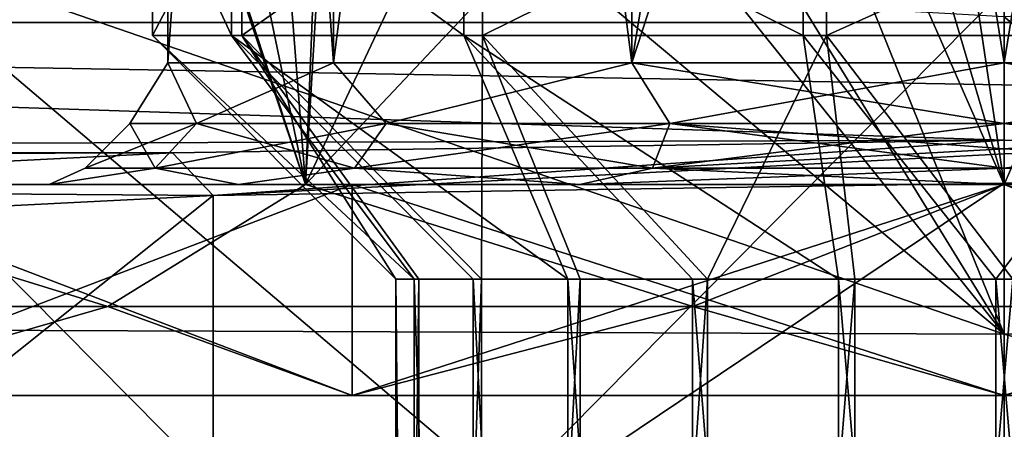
# Model space of a CAD drawing. Header units: millimetres. Extents: x -104 to 104, y -36 to 73.
# Tile 80 of 145: x -4.04 to 0, y 4.79 to 6.47. Entities that reach past the tile are written whole.
import ezdxf

# ---------------------------------------------------------------- set-up
doc = ezdxf.new("R2010")
doc.units = ezdxf.units.MM
doc.header["$LTSCALE"] = 33.374815
for name, color, linetype in [('183', 7, 'CONTINUOUS'), ('225', 7, 'CONTINUOUS'), ('226', 7, 'CONTINUOUS'), ('229', 7, 'CONTINUOUS'), ('230', 7, 'CONTINUOUS'), ('231', 7, 'CONTINUOUS'), ('232', 7, 'CONTINUOUS'), ('233', 7, 'CONTINUOUS'), ('234', 7, 'CONTINUOUS'), ('235', 7, 'CONTINUOUS'), ('236', 7, 'CONTINUOUS'), ('237', 7, 'CONTINUOUS'), ('247', 7, 'CONTINUOUS'), ('266', 7, 'CONTINUOUS'), ('282', 7, 'CONTINUOUS'), ('359', 7, 'CONTINUOUS'), ('360', 7, 'CONTINUOUS'), ('367', 7, 'CONTINUOUS'), ('374', 7, 'CONTINUOUS'), ('375', 7, 'CONTINUOUS'), ('376', 7, 'CONTINUOUS'), ('377', 7, 'CONTINUOUS'), ('387', 7, 'CONTINUOUS'), ('569', 7, 'CONTINUOUS'), ('570', 7, 'CONTINUOUS'), ('571', 7, 'CONTINUOUS'), ('572', 7, 'CONTINUOUS'), ('573', 7, 'CONTINUOUS'), ('574', 7, 'CONTINUOUS')]:
    doc.layers.add(name, color=color, linetype=linetype)

msp = doc.modelspace()

# ---------------------------------------------------------------- linework, layer by layer
at = {"layer": '183', "color": 7, "linetype": 'CONTINUOUS', "true_color": 0xe6e6e6}
for points in [[(-14.585, 6.4615, 56.0615), (-13.899, 6.6884, 58.6549), (14.585, 6.4615, 56.0615), (-14.585, 6.4615, 56.0615)], [(14.585, 6.4615, 56.0615), (-13.899, 6.6884, 58.6549), (13.899, 6.6884, 58.6549), (14.585, 6.4615, 56.0615)], [(-15.421, 5.9341, 50.0338), (-14.585, 6.4615, 56.0615), (0, 5.9787, 50.543), (-15.421, 5.9341, 50.0338)], [(15.4199, 5.9351, 50.0448), (-14.585, 6.4615, 56.0615), (14.585, 6.4615, 56.0615), (15.4199, 5.9351, 50.0448)], [(-14.585, 6.4615, 56.0615), (15.4199, 5.9351, 50.0448), (0, 5.9787, 50.543), (-14.585, 6.4615, 56.0615)], [(-3.4162, 5.9262, 49.9436), (-15.421, 5.9341, 50.0338), (0, 5.9787, 50.543), (-3.4162, 5.9262, 49.9436)], [(0, 5.9787, 50.543), (15.4199, 5.9351, 50.0448), (3.4163, 5.9262, 49.9436), (0, 5.9787, 50.543)], [(-15.4689, 5.8926, 49.5591), (-15.421, 5.9341, 50.0338), (-3.4162, 5.9262, 49.9436), (-15.4689, 5.8926, 49.5591)], [(-6.4252, 5.775, 48.2146), (-15.4689, 5.8926, 49.5591), (-3.4162, 5.9262, 49.9436), (-6.4252, 5.775, 48.2146)]]:
    msp.add_3dface(points, dxfattribs=at)
at = {"layer": '225', "color": 7, "linetype": 'CONTINUOUS', "true_color": 0xe6e6e6}
for points in [[(0, 8.8405, -3.7859), (2.6241, 11.878, -3.3119), (0, 5.7965, -3.7859), (0, 8.8405, -3.7859)], [(0, 5.7965, -3.7859), (2.6241, 11.878, -3.3119), (2.8701, 5.7965, -3.215), (0, 5.7965, -3.7859)], [(0.8567, 11.5377, 11.165), (0, 11.5373, 11.2141), (2.8701, 5.7965, 10.6432), (0.8567, 11.5377, 11.165)], [(2.8701, 5.7965, 10.6432), (0, 11.5373, 11.2141), (0, 5.7965, 11.2141), (2.8701, 5.7965, 10.6432)]]:
    msp.add_3dface(points, dxfattribs=at)
at = {"layer": '226', "color": 7, "linetype": 'CONTINUOUS', "true_color": 0xe6e6e6}
for points in [[(-5.3033, 5.7965, -1.5892), (-4.9123, 11.8575, -1.9533), (-2.8701, 5.7965, -3.215), (-5.3033, 5.7965, -1.5892)], [(-4.9123, 11.8575, -1.9533), (-2.6241, 11.878, -3.3119), (-2.8701, 5.7965, -3.215), (-4.9123, 11.8575, -1.9533)], [(-2.6241, 11.878, -3.3119), (0, 11.8845, -3.7859), (-2.8701, 5.7965, -3.215), (-2.6241, 11.878, -3.3119)], [(0, 11.8845, -3.7859), (0, 8.8405, -3.7859), (-2.8701, 5.7965, -3.215), (0, 11.8845, -3.7859)], [(-2.8701, 5.7965, 10.6432), (-4.7627, 11.5854, 9.5078), (-5.3033, 5.7965, 9.0174), (-2.8701, 5.7965, 10.6432)], [(-4.068, 11.5712, 10.015), (-4.7627, 11.5854, 9.5078), (-2.8701, 5.7965, 10.6432), (-4.068, 11.5712, 10.015)], [(-3.3198, 11.5593, 10.4394), (-4.068, 11.5712, 10.015), (-2.8701, 5.7965, 10.6432), (-3.3198, 11.5593, 10.4394)], [(-2.5279, 11.5498, 10.7753), (-3.3198, 11.5593, 10.4394), (-2.8701, 5.7965, 10.6432), (-2.5279, 11.5498, 10.7753)], [(0, 5.7965, 11.2141), (-2.5279, 11.5498, 10.7753), (-2.8701, 5.7965, 10.6432), (0, 5.7965, 11.2141)], [(-2.5279, 11.5498, 10.7753), (0, 5.7965, 11.2141), (-1.7032, 11.5429, 11.0182), (-2.5279, 11.5498, 10.7753)], [(-1.7032, 11.5429, 11.0182), (0, 5.7965, 11.2141), (-0.8567, 11.5387, 11.165), (-1.7032, 11.5429, 11.0182)], [(0, 5.7965, 11.2141), (0, 11.5373, 11.2141), (-0.8567, 11.5387, 11.165), (0, 5.7965, 11.2141)], [(0, 8.8405, -3.7859), (0, 5.7965, -3.7859), (-2.8701, 5.7965, -3.215), (0, 8.8405, -3.7859)]]:
    msp.add_3dface(points, dxfattribs=at)
at = {"layer": '229', "color": 7, "linetype": 'CONTINUOUS', "true_color": 0xe6e6e6}
for points in [[(-5.3033, 5.7965, 9.0174), (-5.6427, 5.2965, 8.4489), (-3.683, 5.2965, 10.0933), (-5.3033, 5.7965, 9.0174)], [(-2.8701, 5.7965, 10.6432), (-5.3033, 5.7965, 9.0174), (-3.683, 5.2965, 10.0933), (-2.8701, 5.7965, 10.6432)], [(-2.8701, 5.7965, 10.6432), (-3.683, 5.2965, 10.0933), (-1.2791, 5.2965, 10.9682), (-2.8701, 5.7965, 10.6432)], [(0, 5.7965, 11.2141), (-2.8701, 5.7965, 10.6432), (-1.2791, 5.2965, 10.9682), (0, 5.7965, 11.2141)], [(0, 5.7965, 11.2141), (-1.2791, 5.2965, 10.9682), (1.2791, 5.2965, 10.9682), (0, 5.7965, 11.2141)], [(2.8701, 5.7965, 10.6432), (0, 5.7965, 11.2141), (1.2791, 5.2965, 10.9682), (2.8701, 5.7965, 10.6432)], [(-5.6427, 5.2965, 8.4489), (-4.9497, 4.9305, 8.6639), (-3.683, 5.2965, 10.0933), (-5.6427, 5.2965, 8.4489)], [(-4.9497, 4.9305, 8.6639), (-2.6789, 4.9305, 10.1812), (-3.683, 5.2965, 10.0933), (-4.9497, 4.9305, 8.6639)], [(-3.683, 5.2965, 10.0933), (-2.6789, 4.9305, 10.1812), (-1.2791, 5.2965, 10.9682), (-3.683, 5.2965, 10.0933)], [(-2.6789, 4.9305, 10.1812), (0, 4.9305, 10.7141), (-1.2791, 5.2965, 10.9682), (-2.6789, 4.9305, 10.1812)], [(-1.2791, 5.2965, 10.9682), (0, 4.9305, 10.7141), (1.2791, 5.2965, 10.9682), (-1.2791, 5.2965, 10.9682)], [(1.2791, 5.2965, 10.9682), (0, 4.9305, 10.7141), (2.6789, 4.9305, 10.1812), (1.2791, 5.2965, 10.9682)]]:
    msp.add_3dface(points, dxfattribs=at)
at = {"layer": '230', "color": 7, "linetype": 'CONTINUOUS', "true_color": 0xe6e6e6}
for points in [[(-2.6789, 4.9305, 10.1812), (-4.9497, 4.9305, 8.6639), (-2.6791, 5.7965, 10.1811), (-2.6789, 4.9305, 10.1812)], [(-2.6791, 5.7965, 10.1811), (-4.9497, 4.9305, 8.6639), (-4.9495, 5.7965, 8.664), (-2.6791, 5.7965, 10.1811)], [(-2.6789, 4.9305, -2.753), (-4.9495, 5.7965, -1.2358), (-4.9497, 4.9305, -1.2356), (-2.6789, 4.9305, -2.753)], [(-2.679, 5.7965, -2.7529), (-4.9495, 5.7965, -1.2358), (-2.6789, 4.9305, -2.753), (-2.679, 5.7965, -2.7529)], [(0, 5.7965, 10.7141), (-2.6789, 4.9305, 10.1812), (-2.6791, 5.7965, 10.1811), (0, 5.7965, 10.7141)], [(0, 5.7965, -3.2859), (-2.679, 5.7965, -2.7529), (0, 4.9305, -3.2859), (0, 5.7965, -3.2859)], [(0, 4.9305, -3.2859), (-2.679, 5.7965, -2.7529), (-2.6789, 4.9305, -2.753), (0, 4.9305, -3.2859)], [(0, 4.9305, 10.7141), (-2.6789, 4.9305, 10.1812), (0, 5.7965, 10.7141), (0, 4.9305, 10.7141)]]:
    msp.add_3dface(points, dxfattribs=at)
at = {"layer": '231', "color": 7, "linetype": 'CONTINUOUS', "true_color": 0xe6e6e6}
for points in [[(2.6789, 4.9305, 10.1812), (0, 4.9305, 10.7141), (2.679, 5.7965, 10.1811), (2.6789, 4.9305, 10.1812)], [(0, 4.9305, 10.7141), (0, 5.7965, 10.7141), (2.679, 5.7965, 10.1811), (0, 4.9305, 10.7141)], [(0, 5.7965, -3.2859), (0, 4.9305, -3.2859), (2.6789, 4.9305, -2.753), (0, 5.7965, -3.2859)], [(0, 5.7965, -3.2859), (2.6789, 4.9305, -2.753), (2.6791, 5.7965, -2.7528), (0, 5.7965, -3.2859)]]:
    msp.add_3dface(points, dxfattribs=at)
at = {"layer": '232', "color": 7, "linetype": 'CONTINUOUS', "true_color": 0xe6e6e6}
for points in [[(-5.6427, 5.2965, -1.0207), (-5.3033, 5.7965, -1.5892), (-3.683, 5.2965, -2.6651), (-5.6427, 5.2965, -1.0207)], [(-5.3033, 5.7965, -1.5892), (-2.8701, 5.7965, -3.215), (-3.683, 5.2965, -2.6651), (-5.3033, 5.7965, -1.5892)], [(-3.683, 5.2965, -2.6651), (-2.8701, 5.7965, -3.215), (-1.2791, 5.2965, -3.54), (-3.683, 5.2965, -2.6651)], [(-2.8701, 5.7965, -3.215), (0, 5.7965, -3.7859), (-1.2791, 5.2965, -3.54), (-2.8701, 5.7965, -3.215)], [(-1.2791, 5.2965, -3.54), (0, 5.7965, -3.7859), (1.2791, 5.2965, -3.54), (-1.2791, 5.2965, -3.54)], [(0, 5.7965, -3.7859), (2.8701, 5.7965, -3.215), (1.2791, 5.2965, -3.54), (0, 5.7965, -3.7859)], [(-4.9497, 4.9305, -1.2356), (-5.6427, 5.2965, -1.0207), (-3.683, 5.2965, -2.6651), (-4.9497, 4.9305, -1.2356)], [(-2.6789, 4.9305, -2.753), (-4.9497, 4.9305, -1.2356), (-3.683, 5.2965, -2.6651), (-2.6789, 4.9305, -2.753)], [(-2.6789, 4.9305, -2.753), (-3.683, 5.2965, -2.6651), (-1.2791, 5.2965, -3.54), (-2.6789, 4.9305, -2.753)], [(0, 4.9305, -3.2859), (-2.6789, 4.9305, -2.753), (-1.2791, 5.2965, -3.54), (0, 4.9305, -3.2859)], [(0, 4.9305, -3.2859), (-1.2791, 5.2965, -3.54), (1.2791, 5.2965, -3.54), (0, 4.9305, -3.2859)], [(2.6789, 4.9305, -2.753), (0, 4.9305, -3.2859), (1.2791, 5.2965, -3.54), (2.6789, 4.9305, -2.753)]]:
    msp.add_3dface(points, dxfattribs=at)
at = {"layer": '233', "color": 7, "linetype": 'CONTINUOUS', "true_color": 0xe6e6e6}
for points in [[(-2.6791, 5.7965, 10.1811), (-4.9495, 5.7965, 8.664), (-3.1454, 5.7965, 6.2255), (-2.6791, 5.7965, 10.1811)], [(-4.9495, 5.7965, 8.664), (-4.9495, 5.7965, -1.2358), (-3.9239, 5.7965, 2.8181), (-4.9495, 5.7965, 8.664)], [(-3.1454, 5.7965, 6.2255), (-4.9495, 5.7965, 8.664), (-3.9239, 5.7965, 4.6101), (-3.1454, 5.7965, 6.2255)], [(-3.9239, 5.7965, 4.6101), (-4.9495, 5.7965, 8.664), (-3.9239, 5.7965, 2.8181), (-3.9239, 5.7965, 4.6101)], [(-4.9495, 5.7965, -1.2358), (-2.679, 5.7965, -2.7529), (-3.9239, 5.7965, 2.8181), (-4.9495, 5.7965, -1.2358)], [(-3.9239, 5.7965, 2.8181), (-2.679, 5.7965, -2.7529), (-3.1453, 5.7965, 1.2027), (-3.9239, 5.7965, 2.8181)], [(-1.7435, 5.7965, 7.3418), (-2.6791, 5.7965, 10.1811), (-3.1454, 5.7965, 6.2255), (-1.7435, 5.7965, 7.3418)], [(-3.1453, 5.7965, 1.2027), (-2.679, 5.7965, -2.7529), (-1.7434, 5.7965, 0.0863), (-3.1453, 5.7965, 1.2027)], [(0, 5.7965, 10.7141), (-2.6791, 5.7965, 10.1811), (0, 5.7965, 7.7391), (0, 5.7965, 10.7141)], [(0, 5.7965, 7.7391), (-2.6791, 5.7965, 10.1811), (-1.7435, 5.7965, 7.3418), (0, 5.7965, 7.7391)], [(-2.679, 5.7965, -2.7529), (0, 5.7965, -3.2859), (-1.7434, 5.7965, 0.0863), (-2.679, 5.7965, -2.7529)], [(-1.7434, 5.7965, 0.0863), (0, 5.7965, -3.2859), (0, 5.7965, -0.3109), (-1.7434, 5.7965, 0.0863)], [(2.679, 5.7965, 10.1811), (0, 5.7965, 10.7141), (1.7434, 5.7965, 7.3419), (2.679, 5.7965, 10.1811)], [(0, 5.7965, 10.7141), (0, 5.7965, 7.7391), (1.7434, 5.7965, 7.3419), (0, 5.7965, 10.7141)], [(0, 5.7965, -3.2859), (2.6791, 5.7965, -2.7528), (0, 5.7965, -0.3109), (0, 5.7965, -3.2859)], [(0, 5.7965, -0.3109), (2.6791, 5.7965, -2.7528), (1.7435, 5.7965, 0.0864), (0, 5.7965, -0.3109)]]:
    msp.add_3dface(points, dxfattribs=at)
at = {"layer": '234', "color": 7, "linetype": 'CONTINUOUS', "true_color": 0xe6e6e6}
for points in [[(-3.3184, 6.0467, 5.0887), (-3.5919, 6.0467, 3.7141), (-3.4366, 6.2965, 4.4985), (-3.3184, 6.0467, 5.0887)], [(-3.5919, 6.0467, 3.7141), (-3.3184, 6.0467, 2.3396), (-3.4366, 6.2965, 2.9297), (-3.5919, 6.0467, 3.7141)], [(-3.4366, 6.2965, 4.4985), (-3.5919, 6.0467, 3.7141), (-3.4366, 6.2965, 2.9297), (-3.4366, 6.2965, 4.4985)], [(-2.756, 6.2965, 5.9119), (-3.3184, 6.0467, 5.0887), (-3.4366, 6.2965, 4.4985), (-2.756, 6.2965, 5.9119)], [(-3.4366, 6.2965, 2.9297), (-3.3184, 6.0467, 2.3396), (-2.756, 6.2965, 1.5163), (-3.4366, 6.2965, 2.9297)], [(-2.5398, 6.0467, 6.2539), (-3.3184, 6.0467, 5.0887), (-2.756, 6.2965, 5.9119), (-2.5398, 6.0467, 6.2539)], [(-3.3184, 6.0467, 2.3396), (-2.5398, 6.0467, 1.1743), (-2.756, 6.2965, 1.5163), (-3.3184, 6.0467, 2.3396)], [(-1.5294, 6.2965, 6.89), (-2.5398, 6.0467, 6.2539), (-2.756, 6.2965, 5.9119), (-1.5294, 6.2965, 6.89)], [(-2.756, 6.2965, 1.5163), (-2.5398, 6.0467, 1.1743), (-1.5294, 6.2965, 0.5382), (-2.756, 6.2965, 1.5163)], [(-1.3745, 6.0467, 7.0326), (-2.5398, 6.0467, 6.2539), (-1.5294, 6.2965, 6.89), (-1.3745, 6.0467, 7.0326)], [(-2.5398, 6.0467, 1.1743), (-1.3745, 6.0467, 0.3957), (-1.5294, 6.2965, 0.5382), (-2.5398, 6.0467, 1.1743)], [(0, 6.2965, 7.2391), (-1.3745, 6.0467, 7.0326), (-1.5294, 6.2965, 6.89), (0, 6.2965, 7.2391)], [(-1.3745, 6.0467, 0.3957), (0, 6.0467, 0.1223), (-1.5294, 6.2965, 0.5382), (-1.3745, 6.0467, 0.3957)], [(-1.5294, 6.2965, 0.5382), (0, 6.0467, 0.1223), (0, 6.2965, 0.1891), (-1.5294, 6.2965, 0.5382)], [(0, 6.0467, 7.306), (-1.3745, 6.0467, 7.0326), (0, 6.2965, 7.2391), (0, 6.0467, 7.306)], [(-3.4876, 5.8635, 5.1587), (-3.775, 5.8635, 3.7141), (-3.3184, 6.0467, 5.0887), (-3.4876, 5.8635, 5.1587)], [(-3.775, 5.8635, 3.7141), (-3.4876, 5.8635, 2.2695), (-3.5919, 6.0467, 3.7141), (-3.775, 5.8635, 3.7141)], [(-3.3184, 6.0467, 5.0887), (-3.775, 5.8635, 3.7141), (-3.5919, 6.0467, 3.7141), (-3.3184, 6.0467, 5.0887)], [(-3.5919, 6.0467, 3.7141), (-3.4876, 5.8635, 2.2695), (-3.3184, 6.0467, 2.3396), (-3.5919, 6.0467, 3.7141)], [(-2.6693, 5.8635, 6.3834), (-3.4876, 5.8635, 5.1587), (-2.5398, 6.0467, 6.2539), (-2.6693, 5.8635, 6.3834)], [(-2.5398, 6.0467, 6.2539), (-3.4876, 5.8635, 5.1587), (-3.3184, 6.0467, 5.0887), (-2.5398, 6.0467, 6.2539)], [(-3.4876, 5.8635, 2.2695), (-2.6693, 5.8635, 1.0448), (-3.3184, 6.0467, 2.3396), (-3.4876, 5.8635, 2.2695)], [(-3.3184, 6.0467, 2.3396), (-2.6693, 5.8635, 1.0448), (-2.5398, 6.0467, 1.1743), (-3.3184, 6.0467, 2.3396)], [(-1.4446, 5.8635, 7.2018), (-2.6693, 5.8635, 6.3834), (-1.3745, 6.0467, 7.0326), (-1.4446, 5.8635, 7.2018)], [(-1.3745, 6.0467, 7.0326), (-2.6693, 5.8635, 6.3834), (-2.5398, 6.0467, 6.2539), (-1.3745, 6.0467, 7.0326)], [(-2.6693, 5.8635, 1.0448), (-1.4446, 5.8635, 0.2265), (-2.5398, 6.0467, 1.1743), (-2.6693, 5.8635, 1.0448)], [(-2.5398, 6.0467, 1.1743), (-1.4446, 5.8635, 0.2265), (-1.3745, 6.0467, 0.3957), (-2.5398, 6.0467, 1.1743)], [(0, 5.9429, 7.3856), (-1.4446, 5.8635, 7.2018), (0, 6.0467, 7.306), (0, 5.9429, 7.3856)], [(0, 6.0467, 7.306), (-1.4446, 5.8635, 7.2018), (-1.3745, 6.0467, 7.0326), (0, 6.0467, 7.306)], [(-1.4446, 5.8635, 0.2265), (0, 5.8635, -0.0609), (-1.3745, 6.0467, 0.3957), (-1.4446, 5.8635, 0.2265)], [(-1.3745, 6.0467, 0.3957), (0, 5.8635, -0.0609), (0, 5.9429, 0.0427), (-1.3745, 6.0467, 0.3957)], [(0, 6.0467, 0.1223), (-1.3745, 6.0467, 0.3957), (0, 5.9429, 0.0427), (0, 6.0467, 0.1223)], [(0, 5.8635, 7.4891), (-1.4446, 5.8635, 7.2018), (0, 5.9429, 7.3856), (0, 5.8635, 7.4891)], [(-3.1454, 5.7965, 6.2255), (-3.9239, 5.7965, 4.6101), (-3.4876, 5.8635, 5.1587), (-3.1454, 5.7965, 6.2255)], [(-3.9239, 5.7965, 4.6101), (-3.9239, 5.7965, 2.8181), (-3.775, 5.8635, 3.7141), (-3.9239, 5.7965, 4.6101)], [(-3.4876, 5.8635, 5.1587), (-3.9239, 5.7965, 4.6101), (-3.775, 5.8635, 3.7141), (-3.4876, 5.8635, 5.1587)], [(-3.9239, 5.7965, 2.8181), (-3.1453, 5.7965, 1.2027), (-3.4876, 5.8635, 2.2695), (-3.9239, 5.7965, 2.8181)], [(-3.775, 5.8635, 3.7141), (-3.9239, 5.7965, 2.8181), (-3.4876, 5.8635, 2.2695), (-3.775, 5.8635, 3.7141)], [(-2.6693, 5.8635, 6.3834), (-3.1454, 5.7965, 6.2255), (-3.4876, 5.8635, 5.1587), (-2.6693, 5.8635, 6.3834)], [(-3.4876, 5.8635, 2.2695), (-3.1453, 5.7965, 1.2027), (-2.6693, 5.8635, 1.0448), (-3.4876, 5.8635, 2.2695)], [(-1.7435, 5.7965, 7.3418), (-3.1454, 5.7965, 6.2255), (-2.6693, 5.8635, 6.3834), (-1.7435, 5.7965, 7.3418)], [(-3.1453, 5.7965, 1.2027), (-1.7434, 5.7965, 0.0863), (-2.6693, 5.8635, 1.0448), (-3.1453, 5.7965, 1.2027)], [(-1.4446, 5.8635, 7.2018), (-1.7435, 5.7965, 7.3418), (-2.6693, 5.8635, 6.3834), (-1.4446, 5.8635, 7.2018)], [(-2.6693, 5.8635, 1.0448), (-1.7434, 5.7965, 0.0863), (-1.4446, 5.8635, 0.2265), (-2.6693, 5.8635, 1.0448)], [(0, 5.7965, 7.7391), (-1.7435, 5.7965, 7.3418), (0, 5.8635, 7.4891), (0, 5.7965, 7.7391)], [(0, 5.8635, 7.4891), (-1.7435, 5.7965, 7.3418), (-1.4446, 5.8635, 7.2018), (0, 5.8635, 7.4891)], [(-1.7434, 5.7965, 0.0863), (0, 5.7965, -0.3109), (-1.4446, 5.8635, 0.2265), (-1.7434, 5.7965, 0.0863)], [(-1.4446, 5.8635, 0.2265), (0, 5.7965, -0.3109), (0, 5.8635, -0.0609), (-1.4446, 5.8635, 0.2265)]]:
    msp.add_3dface(points, dxfattribs=at)
at = {"layer": '235', "color": 7, "linetype": 'CONTINUOUS', "true_color": 0xe6e6e6}
for points in [[(0, 6.0467, 7.306), (0, 6.2965, 7.2391), (1.5294, 6.2965, 6.89), (0, 6.0467, 7.306)], [(1.3745, 6.0467, 7.0326), (0, 6.0467, 7.306), (1.5294, 6.2965, 6.89), (1.3745, 6.0467, 7.0326)], [(0, 6.2965, 0.1891), (0, 6.0467, 0.1223), (1.3745, 6.0467, 0.3957), (0, 6.2965, 0.1891)], [(0, 6.2965, 0.1891), (1.3745, 6.0467, 0.3957), (1.5294, 6.2965, 0.5382), (0, 6.2965, 0.1891)], [(0, 5.8635, 7.4891), (0, 5.9429, 7.3856), (1.3745, 6.0467, 7.0326), (0, 5.8635, 7.4891)], [(1.4446, 5.8635, 7.2018), (0, 5.8635, 7.4891), (1.3745, 6.0467, 7.0326), (1.4446, 5.8635, 7.2018)], [(0, 5.9429, 7.3856), (0, 6.0467, 7.306), (1.3745, 6.0467, 7.0326), (0, 5.9429, 7.3856)], [(0, 6.0467, 0.1223), (0, 5.9429, 0.0427), (1.4446, 5.8635, 0.2265), (0, 6.0467, 0.1223)], [(0, 6.0467, 0.1223), (1.4446, 5.8635, 0.2265), (1.3745, 6.0467, 0.3957), (0, 6.0467, 0.1223)], [(0, 5.9429, 0.0427), (0, 5.8635, -0.0609), (1.4446, 5.8635, 0.2265), (0, 5.9429, 0.0427)], [(1.7434, 5.7965, 7.3419), (0, 5.7965, 7.7391), (1.4446, 5.8635, 7.2018), (1.7434, 5.7965, 7.3419)], [(0, 5.7965, 7.7391), (0, 5.8635, 7.4891), (1.4446, 5.8635, 7.2018), (0, 5.7965, 7.7391)], [(0, 5.7965, -0.3109), (1.7435, 5.7965, 0.0864), (0, 5.8635, -0.0609), (0, 5.7965, -0.3109)], [(0, 5.8635, -0.0609), (1.7435, 5.7965, 0.0864), (1.4446, 5.8635, 0.2265), (0, 5.8635, -0.0609)]]:
    msp.add_3dface(points, dxfattribs=at)
at = {"layer": '236', "color": 7, "linetype": 'CONTINUOUS', "true_color": 0xe6e6e6}
for points in [[(0, 6.2965, 0.1891), (1.5294, 6.2965, 0.5382), (0, 15.8074, 0.1891), (0, 6.2965, 0.1891)], [(0, 15.8074, 0.1891), (1.5294, 6.2965, 0.5382), (1.5353, 15.8011, 0.541), (0, 15.8074, 0.1891)], [(1.5294, 6.2965, 6.89), (0, 6.2965, 7.2391), (1.5134, 15.6698, 6.8977), (1.5294, 6.2965, 6.89)], [(1.5134, 15.6698, 6.8977), (0, 6.2965, 7.2391), (0, 10.9792, 7.2391), (1.5134, 15.6698, 6.8977)]]:
    msp.add_3dface(points, dxfattribs=at)
at = {"layer": '237', "color": 7, "linetype": 'CONTINUOUS', "true_color": 0xe6e6e6}
for points in [[(-3.4382, 15.7544, 2.9367), (-3.4366, 6.2965, 2.9297), (-2.7627, 15.7823, 1.5248), (-3.4382, 15.7544, 2.9367)], [(-3.4366, 6.2965, 2.9297), (-2.756, 6.2965, 1.5163), (-2.7627, 15.7823, 1.5248), (-3.4366, 6.2965, 2.9297)], [(-2.7627, 15.7823, 1.5248), (-2.756, 6.2965, 1.5163), (-1.536, 15.8011, 0.5414), (-2.7627, 15.7823, 1.5248)], [(-2.756, 6.2965, 1.5163), (-1.5294, 6.2965, 0.5382), (-1.536, 15.8011, 0.5414), (-2.756, 6.2965, 1.5163)], [(0, 6.2965, 0.1891), (0, 15.8074, 0.1891), (-1.536, 15.8011, 0.5414), (0, 6.2965, 0.1891)], [(-1.5294, 6.2965, 0.5382), (0, 6.2965, 0.1891), (-1.536, 15.8011, 0.5414), (-1.5294, 6.2965, 0.5382)], [(-3.4366, 6.2965, 4.4985), (-3.4366, 6.2965, 2.9297), (-3.4382, 15.7544, 2.9367), (-3.4366, 6.2965, 4.4985)], [(-3.4338, 15.7218, 4.5108), (-3.4366, 6.2965, 4.4985), (-3.4382, 15.7544, 2.9367), (-3.4338, 15.7218, 4.5108)], [(-2.756, 6.2965, 5.9119), (-3.4366, 6.2965, 4.4985), (-3.4338, 15.7218, 4.5108), (-2.756, 6.2965, 5.9119)], [(-2.7434, 15.6913, 5.9276), (-2.756, 6.2965, 5.9119), (-3.4338, 15.7218, 4.5108), (-2.7434, 15.6913, 5.9276)], [(-1.5294, 6.2965, 6.89), (-2.756, 6.2965, 5.9119), (-2.7434, 15.6913, 5.9276), (-1.5294, 6.2965, 6.89)], [(-1.5086, 15.6698, 6.9), (-1.5294, 6.2965, 6.89), (-2.7434, 15.6913, 5.9276), (-1.5086, 15.6698, 6.9)], [(0, 15.662, 7.2391), (-1.5294, 6.2965, 6.89), (-1.5086, 15.6698, 6.9), (0, 15.662, 7.2391)], [(-1.5294, 6.2965, 6.89), (0, 15.662, 7.2391), (0, 10.9792, 7.2391), (-1.5294, 6.2965, 6.89)], [(0, 6.2965, 7.2391), (-1.5294, 6.2965, 6.89), (0, 10.9792, 7.2391), (0, 6.2965, 7.2391)]]:
    msp.add_3dface(points, dxfattribs=at)
at = {"layer": '247', "color": 7, "linetype": 'CONTINUOUS', "true_color": 0xe6e6e6}
for points in [[(4.6661, 6.7482, 67.4241), (0, 6.4848, 67.6581), (4.2256, 3.0109, 66.0061), (4.6661, 6.7482, 67.4241)], [(0, 6.4848, 67.6581), (0, 2.7904, 66.2762), (4.2256, 3.0109, 66.0061), (0, 6.4848, 67.6581)]]:
    msp.add_3dface(points, dxfattribs=at)
at = {"layer": '266', "color": 7, "linetype": 'CONTINUOUS', "true_color": 0xe6e6e6}
for points in [[(3.98, 15.1807, -68.0868), (28.4409, 5.2907, -68.0795), (0, 15.1731, -68.0868), (3.98, 15.1807, -68.0868)], [(0, 15.1731, -68.0868), (28.4409, 5.2907, -68.0795), (0, 5.1823, -68.077), (0, 15.1731, -68.0868)], [(28.4409, 5.2907, -68.0795), (28.4409, -2.6476, -68.0421), (0, 5.1823, -68.077), (28.4409, 5.2907, -68.0795)], [(0, 5.1823, -68.077), (28.4409, -2.6476, -68.0421), (0, -3.1423, -68.0328), (0, 5.1823, -68.077)]]:
    msp.add_3dface(points, dxfattribs=at)
at = {"layer": '282', "color": 7, "linetype": 'CONTINUOUS', "true_color": 0xe6e6e6}
for points in [[(-11.9968, 15.1879, -68.086), (0, 5.1823, -68.077), (-29.0944, 15.2069, -68.087), (-11.9968, 15.1879, -68.086)], [(-29.0944, 15.2069, -68.087), (0, 5.1823, -68.077), (-28.4409, 5.291, -68.0795), (-29.0944, 15.2069, -68.087)], [(0, 5.1823, -68.077), (-11.9968, 15.1879, -68.086), (-8.0367, 15.1883, -68.0868), (0, 5.1823, -68.077)], [(0, 5.1823, -68.077), (-8.0367, 15.1883, -68.0868), (-6.156, 15.1852, -68.0868), (0, 5.1823, -68.077)], [(-4.037, 15.1808, -68.0868), (0, 5.1823, -68.077), (-6.156, 15.1852, -68.0868), (-4.037, 15.1808, -68.0868)], [(0, 15.1731, -68.0868), (0, 5.1823, -68.077), (-4.037, 15.1808, -68.0868), (0, 15.1731, -68.0868)], [(0, 5.1823, -68.077), (0, -3.1423, -68.0328), (-28.4409, 5.291, -68.0795), (0, 5.1823, -68.077)], [(-28.4409, 5.291, -68.0795), (0, -3.1423, -68.0328), (-28.4409, -2.6474, -68.0421), (-28.4409, 5.291, -68.0795)]]:
    msp.add_3dface(points, dxfattribs=at)
at = {"layer": '359', "color": 7, "linetype": 'CONTINUOUS', "true_color": 0xe6e6e6}
for points in [[(-5.2537, 1.2965, -60.4536), (0, 1.2965, -61.2859), (-5.2533, 6.5965, -60.4538), (-5.2537, 1.2965, -60.4536)], [(0, 1.2965, -27.2859), (-5.2536, 1.2965, -28.1181), (0, 6.5965, -27.2859), (0, 1.2965, -27.2859)], [(0, 6.5965, -27.2859), (-5.2536, 1.2965, -28.1181), (-5.2533, 6.5965, -28.1179), (0, 6.5965, -27.2859)], [(0, 1.2965, -61.2859), (0, 6.5965, -61.2859), (-5.2533, 6.5965, -60.4538), (0, 1.2965, -61.2859)]]:
    msp.add_3dface(points, dxfattribs=at)
at = {"layer": '360', "color": 7, "linetype": 'CONTINUOUS', "true_color": 0xe6e6e6}
for points in [[(5.2537, 1.2965, -28.1181), (0, 1.2965, -27.2859), (5.2533, 6.5965, -28.1179), (5.2537, 1.2965, -28.1181)], [(0, 1.2965, -27.2859), (0, 6.5965, -27.2859), (5.2533, 6.5965, -28.1179), (0, 1.2965, -27.2859)], [(0, 1.2965, -61.2859), (5.2536, 1.2965, -60.4537), (0, 6.5965, -61.2859), (0, 1.2965, -61.2859)], [(5.2536, 1.2965, -60.4537), (5.2533, 6.5965, -60.4538), (0, 6.5965, -61.2859), (5.2536, 1.2965, -60.4537)]]:
    msp.add_3dface(points, dxfattribs=at)
at = {"layer": '367', "color": 7, "linetype": 'CONTINUOUS', "true_color": 0xe6e6e6}
for points in [[(0, 2.7904, 66.2762), (0, 6.4848, 67.6581), (-4.6661, 6.7481, 67.4241), (0, 2.7904, 66.2762)], [(-4.2256, 3.0109, 66.006), (0, 2.7904, 66.2762), (-4.6661, 6.7481, 67.4241), (-4.2256, 3.0109, 66.006)]]:
    msp.add_3dface(points, dxfattribs=at)
at = {"layer": '374', "color": 7, "linetype": 'CONTINUOUS', "true_color": 0xe6e6e6}
for points in [[(0, 3.6703, 50.2431), (-3.2494, 3.6203, 49.6722), (0, 5.8016, 50.0566), (0, 3.6703, 50.2431)], [(0, 5.8016, 50.0566), (-3.2494, 3.6203, 49.6722), (-3.2493, 5.7517, 49.4858), (0, 5.8016, 50.0566)], [(-3.2493, 5.7517, 49.4858), (-6.1063, 3.4766, 48.0291), (-6.1065, 5.6079, 47.8425), (-3.2493, 5.7517, 49.4858)], [(-3.2494, 3.6203, 49.6722), (-6.1063, 3.4766, 48.0291), (-3.2493, 5.7517, 49.4858), (-3.2494, 3.6203, 49.6722)]]:
    msp.add_3dface(points, dxfattribs=at)
at = {"layer": '375', "color": 7, "linetype": 'CONTINUOUS', "true_color": 0xe6e6e6}
for points in [[(0, 3.6703, 50.2431), (0, 5.8016, 50.0566), (3.2493, 5.7517, 49.4858), (0, 3.6703, 50.2431)], [(3.2494, 3.6203, 49.6722), (0, 3.6703, 50.2431), (3.2493, 5.7517, 49.4858), (3.2494, 3.6203, 49.6722)]]:
    msp.add_3dface(points, dxfattribs=at)
at = {"layer": '376', "color": 7, "linetype": 'CONTINUOUS', "true_color": 0xe6e6e6}
for points in [[(0, 5.9787, 50.543), (3.4163, 5.9262, 49.9436), (0, 5.9222, 50.2882), (0, 5.9787, 50.543)], [(0, 5.8016, 50.0566), (3.4163, 5.9262, 49.9436), (3.2493, 5.7517, 49.4858), (0, 5.8016, 50.0566)], [(3.4163, 5.9262, 49.9436), (0, 5.8016, 50.0566), (0, 5.9222, 50.2882), (3.4163, 5.9262, 49.9436)]]:
    msp.add_3dface(points, dxfattribs=at)
at = {"layer": '377', "color": 7, "linetype": 'CONTINUOUS', "true_color": 0xe6e6e6}
for points in [[(-3.4162, 5.9262, 49.9436), (0, 5.9787, 50.543), (-3.2493, 5.7517, 49.4858), (-3.4162, 5.9262, 49.9436)], [(-3.2493, 5.7517, 49.4858), (0, 5.9787, 50.543), (0, 5.9222, 50.2882), (-3.2493, 5.7517, 49.4858)], [(-6.4252, 5.775, 48.2146), (-3.4162, 5.9262, 49.9436), (-3.2493, 5.7517, 49.4858), (-6.4252, 5.775, 48.2146)], [(0, 5.8016, 50.0566), (-3.2493, 5.7517, 49.4858), (0, 5.9222, 50.2882), (0, 5.8016, 50.0566)], [(-6.4252, 5.775, 48.2146), (-3.2493, 5.7517, 49.4858), (-6.1065, 5.6079, 47.8425), (-6.4252, 5.775, 48.2146)]]:
    msp.add_3dface(points, dxfattribs=at)
at = {"layer": '387', "color": 7, "linetype": 'CONTINUOUS', "true_color": 0xe6e6e6}
for points in [[(-6.4203, 1.0371, -8.0408), (0, 1.0371, -7.4765), (-7.07, 7.0888, -17.755), (-6.4203, 1.0371, -8.0408)], [(-7.07, 7.0888, -17.755), (0, 1.0371, -7.4765), (0, 7.0888, -16.8291), (-7.07, 7.0888, -17.755)], [(0, 7.0888, -16.8291), (0, 1.0371, -7.4765), (6.4203, 1.0371, -8.0408), (0, 7.0888, -16.8291)], [(7.07, 7.0888, -17.755), (0, 7.0888, -16.8291), (6.4203, 1.0371, -8.0408), (7.07, 7.0888, -17.755)]]:
    msp.add_3dface(points, dxfattribs=at)
at = {"layer": '569', "color": 7, "linetype": 'CONTINUOUS', "true_color": 0xe6e6e6}
for points in [[(-3.4997, 7.1078, 3.6649), (-3.1317, 7.1078, 2.1513), (-3.4997, 6.4078, 3.6649), (-3.4997, 7.1078, 3.6649)], [(-3.4997, 6.4078, 3.6649), (-3.1317, 7.1078, 2.1513), (-3.1317, 6.4078, 2.1513), (-3.4997, 6.4078, 3.6649)], [(-3.1317, 7.1078, 2.1513), (-2.1436, 7.1078, 0.9474), (-3.1317, 6.4078, 2.1513), (-3.1317, 7.1078, 2.1513)], [(-3.1317, 6.4078, 2.1513), (-2.1436, 7.1078, 0.9474), (-2.1436, 6.4078, 0.9474), (-3.1317, 6.4078, 2.1513)], [(-2.1436, 7.1078, 0.9474), (-0.7306, 7.1078, 0.2912), (-2.1436, 6.4078, 0.9474), (-2.1436, 7.1078, 0.9474)], [(-2.1436, 6.4078, 0.9474), (-0.7306, 7.1078, 0.2912), (-0.7306, 6.4078, 0.2912), (-2.1436, 6.4078, 0.9474)], [(-0.7306, 7.1078, 0.2912), (0.8266, 7.1078, 0.3131), (-0.7306, 6.4078, 0.2912), (-0.7306, 7.1078, 0.2912)], [(-0.7306, 6.4078, 0.2912), (0.8266, 7.1078, 0.3131), (0.8266, 6.4078, 0.3131), (-0.7306, 6.4078, 0.2912)]]:
    msp.add_3dface(points, dxfattribs=at)
at = {"layer": '570', "color": 7, "linetype": 'CONTINUOUS', "true_color": 0xe6e6e6}
for points in [[(-3.1744, 7.1078, 5.1883), (-3.4997, 7.1078, 3.6649), (-3.1744, 6.4078, 5.1883), (-3.1744, 7.1078, 5.1883)], [(-3.4997, 7.1078, 3.6649), (-3.4997, 6.4078, 3.6649), (-3.1744, 6.4078, 5.1883), (-3.4997, 7.1078, 3.6649)], [(-2.2206, 7.1078, 6.4195), (-3.1744, 7.1078, 5.1883), (-2.2206, 6.4078, 6.4195), (-2.2206, 7.1078, 6.4195)], [(-2.2206, 6.4078, 6.4195), (-3.1744, 7.1078, 5.1883), (-3.1744, 6.4078, 5.1883), (-2.2206, 6.4078, 6.4195)], [(-0.8266, 7.1078, 7.1151), (-2.2206, 7.1078, 6.4195), (-0.8266, 6.4078, 7.1151), (-0.8266, 7.1078, 7.1151)], [(-0.8266, 6.4078, 7.1151), (-2.2206, 7.1078, 6.4195), (-2.2206, 6.4078, 6.4195), (-0.8266, 6.4078, 7.1151)], [(0.7306, 7.1078, 7.137), (-0.8266, 7.1078, 7.1151), (0.7306, 6.4078, 7.137), (0.7306, 7.1078, 7.137)], [(0.7306, 6.4078, 7.137), (-0.8266, 7.1078, 7.1151), (-0.8266, 6.4078, 7.1151), (0.7306, 6.4078, 7.137)]]:
    msp.add_3dface(points, dxfattribs=at)
at = {"layer": '571', "color": 7, "linetype": 'CONTINUOUS', "true_color": 0xe6e6e6}
for points in [[(-3.1744, 6.4078, 5.1883), (-3.4997, 6.4078, 3.6649), (-2.4237, 5.4078, 4.3271), (-3.1744, 6.4078, 5.1883)], [(-2.4237, 5.4078, 4.3271), (-3.4997, 6.4078, 3.6649), (-2.4998, 5.4078, 3.679), (-2.4237, 5.4078, 4.3271)], [(-2.2206, 6.4078, 6.4195), (-3.1744, 6.4078, 5.1883), (-1.7926, 5.4078, 5.4567), (-2.2206, 6.4078, 6.4195)], [(-1.7926, 5.4078, 5.4567), (-3.1744, 6.4078, 5.1883), (-2.1823, 5.4078, 4.9338), (-1.7926, 5.4078, 5.4567)], [(-2.1823, 5.4078, 4.9338), (-3.1744, 6.4078, 5.1883), (-2.4237, 5.4078, 4.3271), (-2.1823, 5.4078, 4.9338)], [(-0.8266, 6.4078, 7.1151), (-2.2206, 6.4078, 6.4195), (-0.6812, 5.4078, 6.1195), (-0.8266, 6.4078, 7.1151)], [(-0.6812, 5.4078, 6.1195), (-2.2206, 6.4078, 6.4195), (-1.2802, 5.4078, 5.8614), (-0.6812, 5.4078, 6.1195)], [(-1.2802, 5.4078, 5.8614), (-2.2206, 6.4078, 6.4195), (-1.7926, 5.4078, 5.4567), (-1.2802, 5.4078, 5.8614)], [(0.7306, 6.4078, 7.137), (-0.8266, 6.4078, 7.1151), (-0.0352, 5.4078, 6.2139), (0.7306, 6.4078, 7.137)], [(-0.0352, 5.4078, 6.2139), (-0.8266, 6.4078, 7.1151), (-0.6812, 5.4078, 6.1195), (-0.0352, 5.4078, 6.2139)], [(0.6133, 5.4078, 6.1377), (0.7306, 6.4078, 7.137), (-0.0352, 5.4078, 6.2139), (0.6133, 5.4078, 6.1377)]]:
    msp.add_3dface(points, dxfattribs=at)
at = {"layer": '572', "color": 7, "linetype": 'CONTINUOUS', "true_color": 0xe6e6e6}
for points in [[(-3.4997, 6.4078, 3.6649), (-3.1317, 6.4078, 2.1513), (-2.4998, 5.4078, 3.679), (-3.4997, 6.4078, 3.6649)], [(-3.1317, 6.4078, 2.1513), (-2.1436, 6.4078, 0.9474), (-2.1471, 5.4078, 2.4336), (-3.1317, 6.4078, 2.1513)], [(-2.4998, 5.4078, 3.679), (-3.1317, 6.4078, 2.1513), (-2.4055, 5.4078, 3.0332), (-2.4998, 5.4078, 3.679)], [(-2.4055, 5.4078, 3.0332), (-3.1317, 6.4078, 2.1513), (-2.1471, 5.4078, 2.4336), (-2.4055, 5.4078, 3.0332)], [(-2.1471, 5.4078, 2.4336), (-2.1436, 6.4078, 0.9474), (-1.7429, 5.4078, 1.9218), (-2.1471, 5.4078, 2.4336)], [(-2.1436, 6.4078, 0.9474), (-0.7306, 6.4078, 0.2912), (-1.2193, 5.4078, 1.5316), (-2.1436, 6.4078, 0.9474)], [(-1.7429, 5.4078, 1.9218), (-2.1436, 6.4078, 0.9474), (-1.2193, 5.4078, 1.5316), (-1.7429, 5.4078, 1.9218)], [(-1.2193, 5.4078, 1.5316), (-0.7306, 6.4078, 0.2912), (-0.6133, 5.4078, 1.2905), (-1.2193, 5.4078, 1.5316)], [(-0.7306, 6.4078, 0.2912), (0.8266, 6.4078, 0.3131), (0.0352, 5.4078, 1.2144), (-0.7306, 6.4078, 0.2912)], [(-0.6133, 5.4078, 1.2905), (-0.7306, 6.4078, 0.2912), (0.0352, 5.4078, 1.2144), (-0.6133, 5.4078, 1.2905)]]:
    msp.add_3dface(points, dxfattribs=at)
at = {"layer": '573', "color": 7, "linetype": 'CONTINUOUS', "true_color": 0xe6e6e6}
for points in [[(-2.4998, 5.4078, 3.679), (-2.4055, 5.4078, 3.0332), (-2.4998, -2.0922, 3.679), (-2.4998, 5.4078, 3.679)], [(-2.4998, -2.0922, 3.679), (-2.4055, 5.4078, 3.0332), (-2.4055, -2.0922, 3.0332), (-2.4998, -2.0922, 3.679)], [(-2.4055, 5.4078, 3.0332), (-2.1471, 5.4078, 2.4336), (-2.4055, -2.0922, 3.0332), (-2.4055, 5.4078, 3.0332)], [(-2.4055, -2.0922, 3.0332), (-2.1471, 5.4078, 2.4336), (-2.1471, -2.0922, 2.4336), (-2.4055, -2.0922, 3.0332)], [(-2.1471, 5.4078, 2.4336), (-1.7429, 5.4078, 1.9218), (-2.1471, -2.0922, 2.4336), (-2.1471, 5.4078, 2.4336)], [(-2.1471, -2.0922, 2.4336), (-1.7429, 5.4078, 1.9218), (-1.7429, -2.0922, 1.9218), (-2.1471, -2.0922, 2.4336)], [(-1.7429, 5.4078, 1.9218), (-1.2193, 5.4078, 1.5316), (-1.7429, -2.0922, 1.9218), (-1.7429, 5.4078, 1.9218)], [(-1.7429, -2.0922, 1.9218), (-1.2193, 5.4078, 1.5316), (-1.2193, -2.0922, 1.5316), (-1.7429, -2.0922, 1.9218)], [(-1.2193, 5.4078, 1.5316), (-0.6133, 5.4078, 1.2905), (-1.2193, -2.0922, 1.5316), (-1.2193, 5.4078, 1.5316)], [(-1.2193, -2.0922, 1.5316), (-0.6133, 5.4078, 1.2905), (-0.6133, -2.0922, 1.2905), (-1.2193, -2.0922, 1.5316)], [(-0.6133, 5.4078, 1.2905), (0.0352, 5.4078, 1.2144), (-0.6133, -2.0922, 1.2905), (-0.6133, 5.4078, 1.2905)], [(-0.6133, -2.0922, 1.2905), (0.0352, 5.4078, 1.2144), (0.0352, -2.0922, 1.2144), (-0.6133, -2.0922, 1.2905)]]:
    msp.add_3dface(points, dxfattribs=at)
at = {"layer": '574', "color": 7, "linetype": 'CONTINUOUS', "true_color": 0xe6e6e6}
for points in [[(-2.4237, 5.4078, 4.3271), (-2.4998, 5.4078, 3.679), (-2.4237, -2.0922, 4.3271), (-2.4237, 5.4078, 4.3271)], [(-2.4998, 5.4078, 3.679), (-2.4998, -2.0922, 3.679), (-2.4237, -2.0922, 4.3271), (-2.4998, 5.4078, 3.679)], [(-2.1823, 5.4078, 4.9338), (-2.4237, 5.4078, 4.3271), (-2.1823, -2.0922, 4.9338), (-2.1823, 5.4078, 4.9338)], [(-2.1823, -2.0922, 4.9338), (-2.4237, 5.4078, 4.3271), (-2.4237, -2.0922, 4.3271), (-2.1823, -2.0922, 4.9338)], [(-1.7926, 5.4078, 5.4567), (-2.1823, 5.4078, 4.9338), (-1.7926, -2.0922, 5.4567), (-1.7926, 5.4078, 5.4567)], [(-1.7926, -2.0922, 5.4567), (-2.1823, 5.4078, 4.9338), (-2.1823, -2.0922, 4.9338), (-1.7926, -2.0922, 5.4567)], [(-1.2802, 5.4078, 5.8614), (-1.7926, 5.4078, 5.4567), (-1.2802, -2.0922, 5.8614), (-1.2802, 5.4078, 5.8614)], [(-1.2802, -2.0922, 5.8614), (-1.7926, 5.4078, 5.4567), (-1.7926, -2.0922, 5.4567), (-1.2802, -2.0922, 5.8614)], [(-0.6812, 5.4078, 6.1195), (-1.2802, 5.4078, 5.8614), (-0.6812, -2.0922, 6.1195), (-0.6812, 5.4078, 6.1195)], [(-0.6812, -2.0922, 6.1195), (-1.2802, 5.4078, 5.8614), (-1.2802, -2.0922, 5.8614), (-0.6812, -2.0922, 6.1195)], [(-0.0352, 5.4078, 6.2139), (-0.6812, 5.4078, 6.1195), (-0.0352, -2.0922, 6.2139), (-0.0352, 5.4078, 6.2139)], [(-0.0352, -2.0922, 6.2139), (-0.6812, 5.4078, 6.1195), (-0.6812, -2.0922, 6.1195), (-0.0352, -2.0922, 6.2139)], [(0.6133, 5.4078, 6.1377), (-0.0352, 5.4078, 6.2139), (0.6133, -2.0922, 6.1377), (0.6133, 5.4078, 6.1377)], [(0.6133, -2.0922, 6.1377), (-0.0352, 5.4078, 6.2139), (-0.0352, -2.0922, 6.2139), (0.6133, -2.0922, 6.1377)]]:
    msp.add_3dface(points, dxfattribs=at)

doc.saveas('drawing.dxf')
